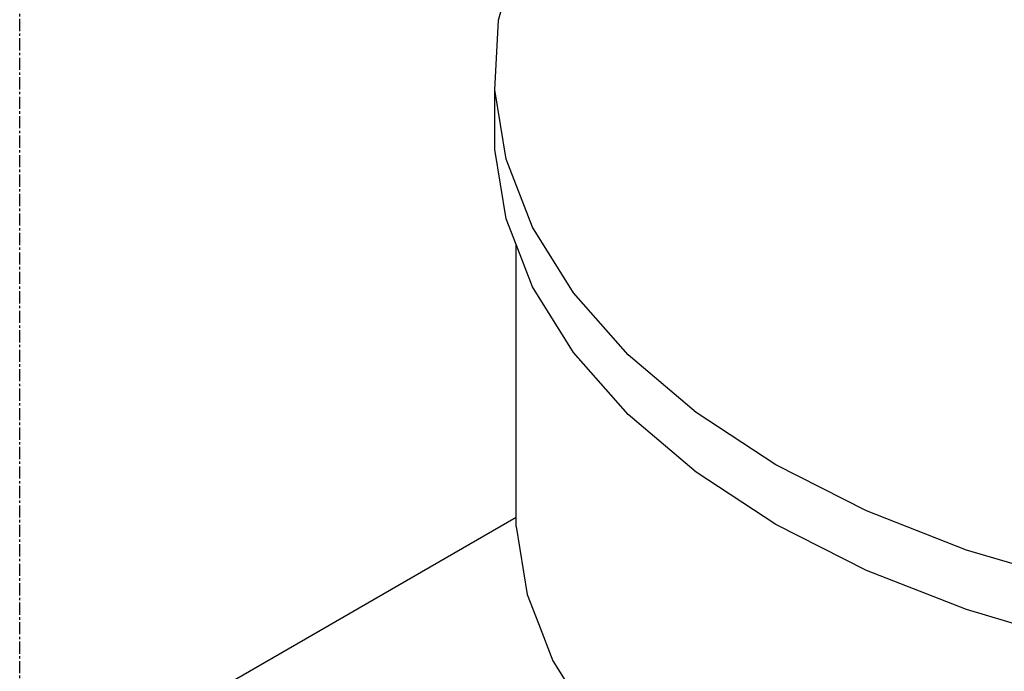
# Model space of a CAD drawing. Extents: x -17300 to -11339, y 1971 to 5059.
# Tile 70 of 81: x -13626 to -13586, y 3309 to 3336. Entities that reach past the tile are written whole.
import ezdxf

# ---------------------------------------------------------------- set-up
doc = ezdxf.new("R2010")
doc.units = 0
doc.header["$MEASUREMENT"] = 0
doc.linetypes.add('CENTER1', pattern=[0.6625, 0.5, -0.075, 0.0125, -0.075])
doc.layers.get('0').update_dxf_attribs({"linetype": 'CONTINUOUS'})
for name, color, linetype in [('CENTERLINE', 3, 'CENTER1'), ('PIPING-PRODUCT-PREMIUM', 5, 'CONTINUOUS'), ('TANK-SLOPE', 2, 'CONTINUOUS')]:
    doc.layers.add(name, color=color, linetype=linetype)

# ---------------------------------------------------------------- blocks, each defined once
blk = doc.blocks.new('5-6 TANKS')
for p, q in [((30.298, 150.073), (30.686, 151.487)), ((30.22, 148.642), (30.298, 150.073)), ((30.453, 147.216), (30.22, 148.642)), ((30.22, 147.417), (30.22, 148.642)), ((30.453, 145.991), (30.22, 147.417)), ((30.995, 145.819), (30.453, 147.216)), ((30.657, 145.465), (30.453, 145.991)), ((31.835, 144.471), (30.995, 145.819)), ((30.657, 139.668), (30.657, 145.465)), ((30.995, 144.594), (30.657, 145.465)), ((31.835, 143.247), (30.995, 144.594)), ((32.961, 143.195), (31.835, 144.471)), ((32.961, 141.971), (31.835, 143.247)), ((34.355, 142.011), (32.961, 143.195)), ((35.995, 140.937), (34.355, 142.011)), ((34.355, 140.786), (32.961, 141.971)), ((35.995, 139.712), (34.355, 140.786)), ((37.855, 139.99), (35.995, 140.937)), ((39.907, 139.185), (37.855, 139.99)), ((30.657, 139.668), (30.886, 138.274)), ((37.855, 138.765), (35.995, 139.712)), ((42.117, 138.535), (39.907, 139.185)), ((39.907, 137.96), (37.855, 138.765)), ((30.886, 138.274), (31.117, 137.675)), ((42.117, 137.31), (39.907, 137.96)), ((31.117, 137.675), (31.415, 136.908)), ((31.415, 136.908), (32.236, 135.59))]:
    blk.add_line(p, q)

msp = doc.modelspace()

# ---------------------------------------------------------------- linework, layer by layer
at = {"layer": 'CENTERLINE', "color": 3, "linetype": 'CENTER1'}
msp.add_line((-13626.167, 3299.94), (-13626.167, 3487.217, 0), dxfattribs=at)
at = {"layer": 'PIPING-PRODUCT-PREMIUM'}
msp.add_line((-13605.776, 3315.14, 0), (-13620.598, 3306.582, 0), dxfattribs=at)

# ---------------------------------------------------------------- block references
at = {"layer": 'TANK-SLOPE', "xscale": 2, "yscale": 2, "zscale": 2}
msp.add_blockref('5-6 TANKS', (-13667.091, 3035.433, 0), dxfattribs=at)

doc.saveas('drawing.dxf')
